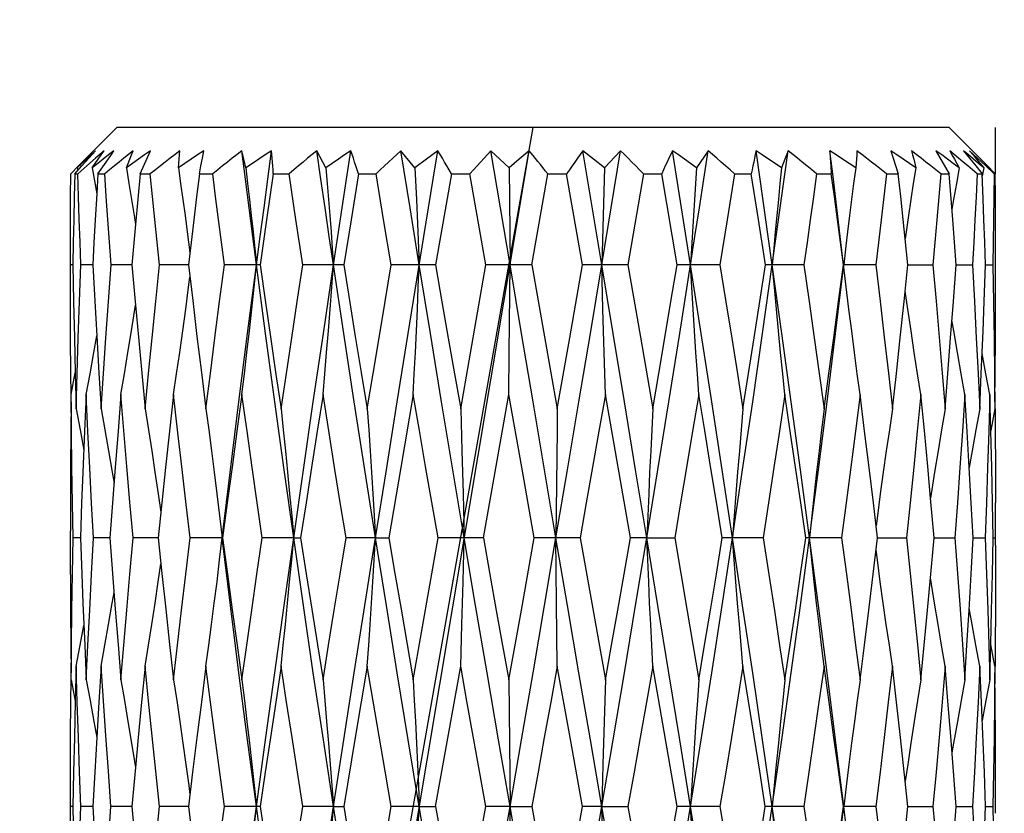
# Model space of a CAD drawing. Extents: x 0 to 420, y 0 to 297.
# Tile 94 of 116: x 273.27 to 275.4, y 174.93 to 176.64. Entities that reach past the tile are written whole.
import ezdxf

# ---------------------------------------------------------------- set-up
doc = ezdxf.new("R2010")
doc.units = 0
doc.header["$LTSCALE"] = 23.1
doc.layers.get('0').update_dxf_attribs({"linetype": 'CONTINUOUS'})
doc.layers.add('DIM_PILOTEES', color=7, linetype='CONTINUOUS')
doc.dimstyles.get("Standard").update_dxf_attribs({"dimtxt": 2.5, "dimasz": 2.5, "dimexe": 1.25, "dimexo": 0.625, "dimtad": 1, "dimcen": 2.5, "dimazin": 3, "dimtfac": 1, "dimtmove": 0, "dimatfit": 3})

# ---------------------------------------------------------------- blocks, each defined once
blk = doc.blocks.new('_FILLED')
at = {"color": 0, "linetype": 'BYBLOCK'}
blk.add_solid([(0, 0), (-1, 0.14286), (-1, -0.14286)], dxfattribs=at)
blk = doc.blocks.new('*D18')
at = {"layer": 'DIM_PILOTEES', "color": 2, "linetype": 'CONTINUOUS'}
for p, q in [((280.6812, 173.4621), (280.6812, 184.6089)), ((288.2681, 171.2905), (288.2681, 184.6089)), ((280.6812, 182.6089), (271.1498, 182.6089)), ((271.1498, 182.6089), (284.4746, 182.6089)), ((295.7681, 182.6089), (284.4746, 182.6089)), ((288.2681, 182.6089), (295.7681, 182.6089))]:
    blk.add_line(p, q, dxfattribs=at)
at = {"layer": 'DIM_PILOTEES', "color": 2, "linetype": 'CONTINUOUS', "xscale": 3.5, "yscale": 3.5, "zscale": 3.5}
blk.add_blockref('_FILLED', (280.6812, 182.6089), dxfattribs=at)
at = {"layer": 'DIM_PILOTEES', "color": 2, "linetype": 'CONTINUOUS', "xscale": 3.5, "yscale": 3.5, "zscale": 3.5, "rotation": 180}
blk.add_blockref('_FILLED', (288.2681, 182.6089), dxfattribs=at)

msp = doc.modelspace()

# ---------------------------------------------------------------- linework, layer by layer
at = {"color": 7, "linetype": 'CONTINUOUS'}
for p, q in [((273.4761, 176.4105), (273.4261, 176.3605)), ((275.2761, 176.4105), (273.4761, 176.4105)), ((275.2761, 176.4105), (275.3362, 176.3504)), ((273.4158, 176.3444), (273.4305, 176.3605)), ((273.4486, 176.3605), (273.4301, 176.3444)), ((273.5265, 176.3105), (273.5492, 176.3605)), ((273.6615, 176.3444), (273.6645, 176.3605)), ((273.7508, 176.3424), (273.7467, 176.3605)), ((273.9282, 176.3238), (273.9084, 176.3605)), ((273.9824, 174.0605), (274.3677, 176.3605)), ((274.1103, 176.237), (274.0905, 176.3605)), ((274.1207, 176.3238), (274.0905, 176.3605)), ((274.1704, 176.3605), (274.1459, 176.3424)), ((274.3264, 176.1136), (274.2851, 176.3605)), ((274.3045, 176.3424), (274.2851, 176.3605)), ((274.3677, 176.3605), (274.3464, 176.3424)), ((274.3761, 176.3504), (274.3677, 176.3605)), ((274.5247, 176.1136), (274.4837, 176.3605)), ((274.5068, 176.3424), (274.4837, 176.3605)), ((274.5654, 176.3605), (274.5304, 176.3238)), ((274.5451, 176.237), (274.5654, 176.3605)), ((274.6972, 176.237), (274.6776, 176.3605)), ((274.7548, 176.3605), (274.7297, 176.3238)), ((274.9277, 176.3605), (274.9208, 176.3424)), ((275.018, 176.3605), (275.0189, 176.3444)), ((275.1496, 176.3605), (275.1548, 176.3444)), ((275.2473, 176.3605), (275.2762, 176.3105)), ((275.307, 176.3605), (275.32, 176.3444)), ((275.3374, 176.3444), (275.32, 176.3605)), ((273.416, 176.3504), (273.3935, 176.3277)), ((273.4008, 176.3277), (273.4158, 176.3444)), ((273.4301, 176.3444), (273.4112, 176.3277)), ((273.4354, 176.3105), (273.4531, 176.3361)), ((273.6582, 176.3277), (273.6615, 176.3444)), ((274.1459, 176.3424), (274.1207, 176.3238)), ((274.3245, 176.3238), (274.3045, 176.3424)), ((274.3464, 176.3424), (274.3245, 176.3238)), ((274.5304, 176.3238), (274.5068, 176.3424)), ((274.9208, 176.3424), (274.9135, 176.3238)), ((275.0189, 176.3444), (275.0199, 176.3277)), ((275.1548, 176.3444), (275.1659, 176.3105)), ((275.32, 176.3444), (275.3334, 176.3277)), ((275.3362, 176.3504), (275.3567, 176.3297)), ((275.3552, 176.3277), (275.3374, 176.3444)), ((273.3935, 176.3277), (273.3766, 176.3105)), ((273.3854, 176.3105), (273.4008, 176.3277)), ((273.3908, 176.3238), (273.3919, 176.3177)), ((273.4112, 176.3277), (273.3918, 176.3105)), ((273.423, 176.3238), (273.4329, 176.2676)), ((273.6547, 176.3105), (273.6582, 176.3277)), ((274.1207, 176.3238), (274.1239, 176.255)), ((274.3245, 176.3238), (274.3264, 176.1136)), ((274.5304, 176.3238), (274.5275, 176.2201)), ((274.7297, 176.3238), (274.7252, 176.255)), ((275.0199, 176.3277), (275.0211, 176.3105)), ((275.3365, 176.3105), (275.3163, 176.3277)), ((275.3334, 176.3277), (275.3471, 176.3105)), ((275.3506, 176.3238), (275.3473, 176.3054)), ((275.3734, 176.3105), (275.3552, 176.3277)), ((275.3567, 176.3297), (275.3756, 176.3105)), ((273.3854, 176.3105), (273.3918, 176.3105)), ((273.4354, 176.3105), (273.4329, 176.2676)), ((273.4354, 176.3105), (273.45, 176.3105)), ((273.5265, 176.3105), (273.5165, 176.2009)), ((273.5265, 176.3105), (273.5487, 176.3105)), ((273.6547, 176.3105), (273.6835, 176.3105)), ((273.8145, 176.3105), (273.8001, 176.2113)), ((273.8145, 176.3105), (273.8487, 176.3105)), ((273.8635, 176.212), (273.8487, 176.3105)), ((273.9988, 176.3105), (273.9826, 176.2113)), ((273.9988, 176.3105), (274.0368, 176.3105)), ((274.0532, 176.212), (274.0368, 176.3105)), ((274.1996, 176.3105), (274.1655, 176.1136)), ((274.1996, 176.3105), (274.2398, 176.3105)), ((274.2743, 176.1136), (274.2398, 176.3105)), ((274.3734, 176.1136), (274.4081, 176.3105)), ((274.4081, 176.3105), (274.4488, 176.3105)), ((274.4833, 176.1136), (274.4488, 176.3105)), ((274.6152, 176.3105), (274.5813, 176.1136)), ((274.6152, 176.3105), (274.6545, 176.3105)), ((274.6877, 176.1136), (274.6545, 176.3105)), ((274.8118, 176.3105), (274.796, 176.2113)), ((274.8118, 176.3105), (274.8481, 176.3105)), ((274.8634, 176.212), (274.8481, 176.3105)), ((274.9894, 176.3105), (275.0211, 176.3105)), ((275.1403, 176.3105), (275.1659, 176.3105)), ((275.2577, 176.3105), (275.2762, 176.3105)), ((275.3365, 176.3105), (275.3471, 176.3105)), ((275.3493, 176.2568), (275.3471, 176.3105)), ((275.3734, 176.3105), (275.3756, 176.3105)), ((273.4329, 176.2676), (273.4296, 176.2113)), ((274.1239, 176.255), (274.1271, 176.1849)), ((274.7252, 176.255), (274.7208, 176.1849)), ((274.1302, 176.1136), (274.1103, 176.237)), ((274.5247, 176.1136), (274.5451, 176.237)), ((274.7165, 176.1136), (274.6972, 176.237)), ((273.4296, 176.2113), (273.4269, 176.1623)), ((273.8001, 176.2113), (273.7861, 176.1136)), ((273.8785, 176.1136), (273.8635, 176.212)), ((273.9826, 176.2113), (273.9669, 176.1136)), ((274.0697, 176.1136), (274.0532, 176.212)), ((274.5275, 176.2201), (274.5247, 176.1136)), ((274.796, 176.2113), (274.7803, 176.1136)), ((274.8785, 176.1136), (274.8634, 176.212)), ((273.5165, 176.2009), (273.5087, 176.1136)), ((273.6285, 176.1849), (273.6343, 176.1406)), ((274.1063, 175.9655), (274.1402, 176.1753)), ((274.1271, 176.1849), (274.1302, 176.1136)), ((274.7208, 176.1849), (274.7165, 176.1136)), ((275.0528, 176.072), (275.0405, 176.1753)), ((275.1867, 176.1136), (275.1808, 176.1703)), ((273.4269, 176.1623), (273.4242, 176.1136)), ((273.6369, 176.1623), (273.6311, 176.1136)), ((275.0528, 176.1552), (275.0478, 176.1136)), ((275.3761, 176.0981), (275.3761, 176.1628)), ((273.3761, 176.0981), (273.3761, 176.1292)), ((273.3813, 176.1136), (273.3761, 176.1136)), ((273.4242, 176.1136), (273.3985, 176.1136)), ((273.5087, 176.1136), (273.4637, 176.1136)), ((273.5087, 176.1136), (273.5165, 176.0264)), ((273.6311, 176.1136), (273.5687, 176.1136)), ((273.7861, 176.1136), (273.709, 176.1136)), ((273.9669, 176.1136), (273.8785, 176.1136)), ((274.1655, 176.1136), (274.0697, 176.1136)), ((274.2197, 175.8022), (274.2743, 176.1136)), ((274.3734, 176.1136), (274.2743, 176.1136)), ((274.3247, 175.9243), (274.3264, 176.1136)), ((274.3734, 176.1136), (274.4284, 175.8022)), ((274.4556, 175.9558), (274.4833, 176.1136)), ((274.5813, 176.1136), (274.4833, 176.1136)), ((274.5272, 176.0178), (274.5247, 176.1136)), ((274.5813, 176.1136), (274.6083, 175.9574)), ((274.7803, 176.1136), (274.6877, 176.1136)), ((274.9617, 176.1136), (274.8785, 176.1136)), ((275.1174, 176.1136), (275.0473, 176.1136)), ((275.1784, 176.0342), (275.1867, 176.1136)), ((275.1867, 176.1136), (275.2407, 176.1136)), ((275.2908, 176.1136), (275.3263, 176.1136)), ((275.3548, 176.1136), (275.3703, 176.1136)), ((275.0593, 176.0178), (275.0528, 176.072)), ((274.5299, 175.9243), (274.5272, 176.0178)), ((273.4329, 175.9599), (273.4377, 175.8797)), ((274.4284, 175.8022), (274.4556, 175.9558)), ((274.6083, 175.9574), (274.6349, 175.8022)), ((274.3238, 175.8331), (274.3247, 175.9243)), ((274.5325, 175.8331), (274.5299, 175.9243)), ((273.3775, 175.8331), (273.3863, 175.88)), ((273.3863, 175.88), (273.3884, 175.8022)), ((273.4377, 175.8797), (273.4425, 175.8022)), ((274.1173, 175.8331), (274.0904, 175.6759)), ((274.2689, 175.5233), (274.3238, 175.8331)), ((274.3516, 175.6762), (274.3238, 175.8331)), ((274.5867, 175.5233), (274.5325, 175.8331)), ((275.3659, 175.7539), (275.3638, 175.8331)), ((274.2197, 175.8022), (274.2223, 175.7115)), ((275.3747, 175.8022), (275.3658, 175.7553)), ((274.2223, 175.7115), (274.2249, 175.6185)), ((274.0904, 175.6759), (274.0645, 175.5233)), ((274.3788, 175.5233), (274.3516, 175.6762)), ((273.6928, 175.6185), (273.6993, 175.5653)), ((274.2249, 175.6185), (274.2275, 175.5233)), ((273.5735, 175.599), (273.5655, 175.5233)), ((275.2435, 175.5233), (275.2357, 175.6096)), ((275.3761, 175.508), (275.376, 175.5991)), ((273.6993, 175.5653), (273.7043, 175.5233)), ((273.3762, 175.4441), (273.3761, 175.5385)), ((273.3974, 175.5233), (273.3819, 175.5233)), ((273.4614, 175.5233), (273.4259, 175.5233)), ((273.4614, 175.5233), (273.4671, 175.4464)), ((273.5655, 175.5233), (273.5114, 175.5233)), ((273.7049, 175.5233), (273.6348, 175.5233)), ((273.8587, 175.5233), (273.7905, 175.5233)), ((273.8587, 175.5233), (273.8737, 175.5233)), ((274.0356, 175.5233), (273.9718, 175.5233)), ((274.0356, 175.5233), (274.0645, 175.5233)), ((274.1173, 175.2163), (274.1708, 175.5233)), ((274.2689, 175.5233), (274.1708, 175.5233)), ((274.2249, 175.4286), (274.2275, 175.5233)), ((274.3509, 175.3673), (274.3788, 175.5233)), ((274.4779, 175.5233), (274.3788, 175.5233)), ((274.4271, 175.3822), (274.4258, 175.5233)), ((274.4779, 175.5233), (274.5325, 175.2163)), ((274.622, 175.5233), (274.5867, 175.5233)), ((274.622, 175.5233), (274.6825, 175.5233)), ((274.6825, 175.5233), (274.7086, 175.3696)), ((274.8737, 175.5233), (274.7853, 175.5233)), ((275.0432, 175.5233), (274.9661, 175.5233)), ((275.1116, 175.4447), (275.1211, 175.5233)), ((275.1211, 175.5233), (275.1835, 175.5233)), ((275.2357, 175.4371), (275.2435, 175.5233)), ((275.2435, 175.5233), (275.2885, 175.5233)), ((275.3236, 175.4447), (275.328, 175.5233)), ((275.328, 175.5233), (275.3537, 175.5233)), ((275.3709, 175.5233), (275.3761, 175.5233)), ((275.3191, 175.3673), (275.3236, 175.4447)), ((274.2223, 175.3363), (274.2249, 175.4286)), ((275.2444, 175.3822), (275.2357, 175.4371)), ((273.4029, 175.3821), (273.4068, 175.2912)), ((274.4284, 175.2464), (274.4271, 175.3822)), ((274.3238, 175.2163), (274.3509, 175.3673)), ((274.7086, 175.3696), (274.7345, 175.2163)), ((274.2197, 175.2464), (274.2223, 175.3363)), ((273.4068, 175.2912), (273.4102, 175.2163)), ((275.3638, 175.2163), (275.3658, 175.2926)), ((275.3747, 175.2464), (275.3658, 175.2926)), ((273.3769, 175.2907), (273.3773, 175.2313)), ((273.3884, 175.2464), (273.3864, 175.1702)), ((274.0177, 175.2464), (273.9918, 175.0918)), ((274.1656, 174.9426), (274.2197, 175.2464)), ((274.4563, 175.092), (274.4284, 175.2464)), ((274.6877, 174.9426), (274.6349, 175.2464)), ((275.3456, 175.168), (275.342, 175.2464)), ((275.3754, 175.1684), (275.3748, 175.2313)), ((273.3775, 175.2163), (273.3864, 175.1702)), ((274.3238, 175.2163), (274.3264, 174.9426)), ((274.5325, 175.2163), (274.5298, 175.1261)), ((273.3864, 175.1702), (273.3844, 175.0919)), ((275.3493, 175.0814), (275.3456, 175.168)), ((274.5298, 175.1261), (274.5272, 175.0336)), ((273.4329, 175.092), (273.4284, 175.0166)), ((273.508, 175.0799), (273.5165, 175.0271)), ((273.9918, 175.0918), (273.9669, 174.9426)), ((274.4833, 174.9426), (274.4563, 175.092)), ((275.1808, 174.9974), (275.1705, 175.0918)), ((273.4284, 175.0166), (273.4242, 174.9426)), ((273.5165, 175.0271), (273.5087, 174.9426)), ((273.6402, 175.0166), (273.6312, 174.9426)), ((274.5272, 175.0336), (274.5247, 174.9426)), ((275.2907, 174.9426), (275.285, 175.0188)), ((275.3761, 174.9279), (275.376, 175.0166)), ((275.1867, 174.9426), (275.1808, 174.9974)), ((275.0531, 174.9856), (275.0478, 174.9426)), ((273.3762, 174.8657), (273.3761, 174.9574)), ((273.3813, 174.9426), (273.3761, 174.9426)), ((273.4242, 174.9426), (273.3985, 174.9426)), ((273.5087, 174.9426), (273.4636, 174.9426)), ((273.5087, 174.9426), (273.5165, 174.8585)), ((273.6312, 174.9426), (273.5687, 174.9426)), ((273.7861, 174.9426), (273.709, 174.9426)), ((273.9448, 174.9426), (273.8784, 174.9426)), ((273.9448, 174.9426), (273.9669, 174.9426)), ((274.0177, 174.6436), (274.0696, 174.9426)), ((274.1302, 174.9426), (274.0696, 174.9426)), ((274.1302, 174.9426), (274.1656, 174.9426)), ((274.2465, 174.7902), (274.2742, 174.9426)), ((274.3264, 174.9426), (274.2742, 174.9426)), ((274.3247, 174.7601), (274.3264, 174.9426)), ((274.3264, 174.9426), (274.3734, 174.9426)), ((274.5247, 174.9426), (274.4833, 174.9426)), ((274.5272, 174.8502), (274.5247, 174.9426)), ((274.5247, 174.9426), (274.5814, 174.9426)), ((274.5814, 174.9426), (274.6349, 174.6436)), ((274.7804, 174.9426), (274.6877, 174.9426)), ((274.7804, 174.9426), (274.8053, 174.7931)), ((274.9617, 174.9426), (274.8784, 174.9426)), ((275.1174, 174.9426), (275.0472, 174.9426)), ((275.0531, 174.8994), (275.0478, 174.9426)), ((275.1784, 174.8658), (275.1867, 174.9426)), ((275.1867, 174.9426), (275.2408, 174.9426)), ((275.2907, 174.9426), (275.3263, 174.9426)), ((275.3548, 174.9426), (275.3703, 174.9426))]:
    msp.add_line(p, q, dxfattribs=at)
at = {"color": 40, "linetype": 'CONTINUOUS'}
for p, q in [((273.9529, 174.0105), (274.3761, 176.4105)), ((275.3759, 176.3105), (275.3761, 176.4105))]:
    msp.add_line(p, q, dxfattribs=at)
at = {"color": 7, "linetype": 'CONTINUOUS'}
for points in [[(273.4305, 176.3605), (273.4206, 176.3515), (273.4107, 176.3424), (273.4008, 176.3332), (273.3908, 176.3238)], [(273.3908, 176.3238), (273.3997, 176.3332), (273.4085, 176.3424), (273.4174, 176.3515), (273.4261, 176.3605)], [(273.47, 176.3605), (273.4584, 176.3515), (273.4467, 176.3424), (273.4349, 176.3332), (273.423, 176.3238)], [(273.423, 176.3238), (273.4295, 176.3332), (273.4359, 176.3424), (273.4423, 176.3515), (273.4486, 176.3605)], [(273.5117, 176.3605), (273.5017, 176.3525), (273.4915, 176.3444), (273.4813, 176.3361), (273.471, 176.3277), (273.4606, 176.3192), (273.45, 176.3105)], [(273.4531, 176.3361), (273.4645, 176.3525), (273.47, 176.3605)], [(273.5492, 176.3605), (273.5363, 176.3515), (273.5233, 176.3424), (273.5102, 176.3332), (273.497, 176.3238)], [(273.497, 176.3238), (273.5006, 176.3332), (273.5043, 176.3424), (273.508, 176.3515), (273.5117, 176.3605)], [(273.6125, 176.3605), (273.6021, 176.3525), (273.5916, 176.3444), (273.581, 176.3361), (273.5704, 176.3277), (273.5596, 176.3192), (273.5487, 176.3105)], [(273.6645, 176.3605), (273.6509, 176.3515), (273.6372, 176.3424), (273.6233, 176.3332), (273.6093, 176.3238)], [(273.6093, 176.3238), (273.61, 176.3332), (273.6108, 176.3424), (273.6116, 176.3515), (273.6125, 176.3605)], [(273.7467, 176.3605), (273.7364, 176.3525), (273.726, 176.3444), (273.7155, 176.3361), (273.705, 176.3277), (273.6943, 176.3192), (273.6835, 176.3105)], [(273.7782, 176.1136), (273.7702, 176.1753), (273.7623, 176.237), (273.7545, 176.2987), (273.7467, 176.3605)], [(273.8109, 176.3605), (273.7972, 176.3515), (273.7833, 176.3424), (273.7693, 176.3332), (273.7552, 176.3238)], [(273.7782, 176.1136), (273.7863, 176.1753), (273.7945, 176.237), (273.8027, 176.2987), (273.8109, 176.3605)], [(273.8145, 176.3105), (273.814, 176.3192), (273.8134, 176.3277), (273.8128, 176.3361), (273.8122, 176.3444), (273.8116, 176.3525), (273.8109, 176.3605)], [(273.9084, 176.3605), (273.8986, 176.3525), (273.8888, 176.3444), (273.8789, 176.3361), (273.8689, 176.3277), (273.8588, 176.3192), (273.8487, 176.3105)], [(273.9448, 176.1136), (273.9356, 176.1753), (273.9265, 176.237), (273.9174, 176.2987), (273.9084, 176.3605)], [(273.9821, 176.3605), (273.9688, 176.3515), (273.9554, 176.3424), (273.9419, 176.3332), (273.9282, 176.3238)], [(273.9448, 176.1136), (273.954, 176.1753), (273.9633, 176.237), (273.9727, 176.2987), (273.9821, 176.3605)], [(273.9988, 176.3105), (273.996, 176.3192), (273.9932, 176.3277), (273.9905, 176.3361), (273.9877, 176.3444), (273.9849, 176.3525), (273.9821, 176.3605)], [(274.0905, 176.3605), (274.0817, 176.3525), (274.0729, 176.3444), (274.064, 176.3361), (274.055, 176.3277), (274.0459, 176.3192), (274.0368, 176.3105)], [(274.1402, 176.1753), (274.1603, 176.2987), (274.1704, 176.3605)], [(274.1996, 176.3105), (274.1947, 176.3192), (274.1898, 176.3277), (274.1849, 176.3361), (274.1801, 176.3444), (274.1752, 176.3525), (274.1704, 176.3605)], [(274.2851, 176.3605), (274.2777, 176.3525), (274.2702, 176.3444), (274.2627, 176.3361), (274.2551, 176.3277), (274.2475, 176.3192), (274.2398, 176.3105)], [(274.4837, 176.3605), (274.478, 176.3525), (274.4722, 176.3444), (274.4664, 176.3361), (274.4605, 176.3277), (274.4547, 176.3192), (274.4488, 176.3105)], [(274.6152, 176.3105), (274.6067, 176.3192), (274.5984, 176.3277), (274.59, 176.3361), (274.5818, 176.3444), (274.5736, 176.3525), (274.5654, 176.3605)], [(274.6776, 176.3605), (274.6738, 176.3525), (274.6699, 176.3444), (274.6661, 176.3361), (274.6622, 176.3277), (274.6584, 176.3192), (274.6545, 176.3105)], [(274.7297, 176.3238), (274.7164, 176.3332), (274.7033, 176.3424), (274.6904, 176.3515), (274.6776, 176.3605)], [(274.7165, 176.1136), (274.7262, 176.1753), (274.7358, 176.237), (274.7453, 176.2987), (274.7548, 176.3605)], [(274.8118, 176.3105), (274.8021, 176.3192), (274.7925, 176.3277), (274.783, 176.3361), (274.7735, 176.3444), (274.7641, 176.3525), (274.7548, 176.3605)], [(274.8583, 176.3605), (274.8566, 176.3525), (274.8549, 176.3444), (274.8532, 176.3361), (274.8515, 176.3277), (274.8498, 176.3192), (274.8481, 176.3105)], [(274.8935, 176.1136), (274.8848, 176.1753), (274.876, 176.237), (274.8672, 176.2987), (274.8583, 176.3605)], [(274.9135, 176.3238), (274.8995, 176.3332), (274.8856, 176.3424), (274.8719, 176.3515), (274.8583, 176.3605)], [(274.8935, 176.1136), (274.9021, 176.1753), (274.9107, 176.237), (274.9192, 176.2987), (274.9277, 176.3605)], [(274.9894, 176.3105), (274.9789, 176.3192), (274.9685, 176.3277), (274.9582, 176.3361), (274.9479, 176.3444), (274.9378, 176.3525), (274.9277, 176.3605)], [(275.0405, 176.1753), (275.0331, 176.237), (275.0256, 176.2987), (275.018, 176.3605)], [(275.0738, 176.3238), (275.0596, 176.3332), (275.0456, 176.3424), (275.0317, 176.3515), (275.018, 176.3605)], [(275.0764, 176.3605), (275.0759, 176.3515), (275.0752, 176.3424), (275.0745, 176.3332), (275.0738, 176.3238)], [(275.1403, 176.3105), (275.1294, 176.3192), (275.1186, 176.3277), (275.1079, 176.3361), (275.0973, 176.3444), (275.0868, 176.3525), (275.0764, 176.3605)], [(275.2036, 176.3238), (275.1899, 176.3332), (275.1763, 176.3424), (275.1629, 176.3515), (275.1496, 176.3605)], [(275.1946, 176.3605), (275.1969, 176.3515), (275.1992, 176.3424), (275.2014, 176.3332), (275.2036, 176.3238)], [(275.2577, 176.3105), (275.2469, 176.3192), (275.2362, 176.3277), (275.2257, 176.3361), (275.2152, 176.3444), (275.2048, 176.3525), (275.1946, 176.3605)], [(275.2972, 176.3238), (275.2846, 176.3332), (275.2721, 176.3424), (275.2597, 176.3515), (275.2473, 176.3605)], [(275.277, 176.3605), (275.282, 176.3515), (275.2871, 176.3424), (275.2922, 176.3332), (275.2972, 176.3238)], [(275.3163, 176.3277), (275.3063, 176.3361), (275.2964, 176.3444), (275.2866, 176.3525), (275.277, 176.3605)], [(275.3506, 176.3238), (275.3396, 176.3332), (275.3287, 176.3424), (275.3178, 176.3515), (275.307, 176.3605)], [(275.32, 176.3605), (275.3276, 176.3515), (275.3352, 176.3424), (275.3429, 176.3332), (275.3506, 176.3238)], [(273.7552, 176.3238), (273.7529, 176.3332), (273.7508, 176.3424)], [(274.4081, 176.3105), (274.4027, 176.3173), (274.3973, 176.3241), (274.392, 176.3308), (274.3867, 176.3374), (274.3814, 176.344), (274.3761, 176.3504)], [(273.497, 176.3238), (273.5025, 176.2895), (273.508, 176.255), (273.5135, 176.2201), (273.5165, 176.2009)], [(273.6093, 176.3238), (273.6142, 176.2895), (273.619, 176.255), (273.6237, 176.2201), (273.6285, 176.1849)], [(273.7552, 176.3238), (273.7591, 176.2895), (273.763, 176.255), (273.7669, 176.2201), (273.7707, 176.1849), (273.7745, 176.1494), (273.7782, 176.1136)], [(273.9282, 176.3238), (273.931, 176.2895), (273.9338, 176.255), (273.9366, 176.2201), (273.9394, 176.1849), (273.9421, 176.1494), (273.9448, 176.1136)], [(274.9135, 176.3238), (274.9101, 176.2895), (274.9067, 176.255), (274.9034, 176.2201), (274.9, 176.1849), (274.8968, 176.1494), (274.8935, 176.1136)], [(275.0738, 176.3238), (275.0694, 176.2895), (275.065, 176.255), (275.0606, 176.2201), (275.0563, 176.1849), (275.0528, 176.1552)], [(275.2036, 176.3238), (275.1983, 176.2895), (275.1932, 176.255), (275.188, 176.2201), (275.1808, 176.1703)], [(275.2972, 176.3238), (275.2914, 176.2895), (275.2856, 176.255), (275.282, 176.2331)], [(273.3762, 176.0342), (273.3761, 176.1628), (273.3762, 176.212), (273.3764, 176.2612), (273.3766, 176.3105)], [(273.3854, 176.3105), (273.3843, 176.2607), (273.3832, 176.2113), (273.3822, 176.1623), (273.3813, 176.1136)], [(273.3985, 176.1136), (273.3967, 176.1628), (273.395, 176.212), (273.3934, 176.2612), (273.3918, 176.3105)], [(273.4637, 176.1136), (273.4601, 176.1628), (273.4567, 176.212), (273.4533, 176.2612), (273.45, 176.3105)], [(273.5687, 176.1136), (273.5636, 176.1628), (273.5586, 176.212), (273.5536, 176.2612), (273.5487, 176.3105)], [(273.6547, 176.3105), (273.6487, 176.2607), (273.6427, 176.2113), (273.6369, 176.1623)], [(273.709, 176.1136), (273.7026, 176.1628), (273.6962, 176.212), (273.6898, 176.2612), (273.6835, 176.3105)], [(274.9894, 176.3105), (274.9825, 176.2607), (274.9755, 176.2113), (274.9686, 176.1623), (274.9617, 176.1136)], [(275.0473, 176.1136), (275.0408, 176.1628), (275.0343, 176.212), (275.0277, 176.2612), (275.0211, 176.3105)], [(275.1403, 176.3105), (275.1346, 176.2607), (275.1289, 176.2113), (275.1231, 176.1623), (275.1174, 176.1136)], [(275.1808, 176.1703), (275.1764, 176.212), (275.1712, 176.2612), (275.1659, 176.3105)], [(275.2577, 176.3105), (275.2535, 176.2607), (275.2493, 176.2113), (275.245, 176.1623), (275.2407, 176.1136)], [(275.2908, 176.1136), (275.2872, 176.1628), (275.2836, 176.212), (275.2762, 176.3105)], [(275.3365, 176.3105), (275.3341, 176.2607), (275.3315, 176.2113), (275.3289, 176.1623), (275.3263, 176.1136)], [(275.3734, 176.3105), (275.3728, 176.2607), (275.372, 176.2113), (275.3712, 176.1623), (275.3703, 176.1136)], [(275.3761, 176.1628), (275.376, 176.212), (275.3758, 176.2612), (275.3756, 176.3105)], [(275.3548, 176.1136), (275.353, 176.1628), (275.3511, 176.212), (275.3493, 176.2568)], [(273.3813, 176.1136), (273.3828, 176.0342), (273.3845, 175.9558), (273.3863, 175.88)], [(273.3884, 175.8022), (273.3906, 175.8785), (273.393, 175.9558), (273.3957, 176.0342), (273.3985, 176.1136)], [(273.4242, 176.1136), (273.4285, 176.0354), (273.4329, 175.9599)], [(273.4425, 175.8022), (273.4474, 175.8785), (273.4526, 175.9558), (273.458, 176.0342), (273.4637, 176.1136)], [(273.5374, 175.8022), (273.5449, 175.8785), (273.5525, 175.9558), (273.5605, 176.0342), (273.5687, 176.1136)], [(273.6311, 176.1136), (273.6403, 176.0366), (273.6496, 175.959), (273.6592, 175.8809), (273.669, 175.8022)], [(273.669, 175.8022), (273.6786, 175.8785), (273.6885, 175.9558), (273.6986, 176.0342), (273.709, 176.1136)], [(273.7043, 175.5233), (273.7222, 175.6702), (273.7404, 175.8176), (273.7591, 175.9655), (273.7782, 176.1136)], [(273.7468, 175.8331), (273.7522, 175.8784), (273.7575, 175.9243), (273.7628, 175.9708), (273.768, 176.0178), (273.7732, 176.0654), (273.7782, 176.1136)], [(273.8587, 175.5233), (273.838, 175.6702), (273.8177, 175.8176), (273.7978, 175.9655), (273.7782, 176.1136)], [(273.7861, 176.1136), (273.7977, 176.0324), (273.8092, 175.9534), (273.8204, 175.8767), (273.8315, 175.8022)], [(273.8315, 175.8022), (273.8428, 175.8785), (273.8545, 175.9558), (273.8663, 176.0342), (273.8785, 176.1136)], [(273.8587, 175.5233), (273.8797, 175.6702), (273.9011, 175.8176), (273.9228, 175.9655), (273.9448, 176.1136)], [(273.9221, 175.8331), (273.926, 175.8784), (273.9299, 175.9243), (273.9337, 175.9708), (273.9374, 176.0178), (273.9411, 176.0654), (273.9448, 176.1136)], [(274.0356, 175.5233), (274.0125, 175.6702), (273.9897, 175.8176), (273.9671, 175.9655), (273.9448, 176.1136)], [(273.9669, 176.1136), (273.9793, 176.0366), (273.9919, 175.959), (274.0047, 175.8809), (274.0177, 175.8022)], [(274.0177, 175.8022), (274.0304, 175.8785), (274.0433, 175.9558), (274.0564, 176.0342), (274.0697, 176.1136)], [(274.1173, 175.8331), (274.1195, 175.8784), (274.1217, 175.9243), (274.1239, 175.9708), (274.126, 176.0178), (274.1281, 176.0654), (274.1302, 176.1136)], [(274.2275, 175.5233), (274.203, 175.6702), (274.1786, 175.8176), (274.1543, 175.9655), (274.1302, 176.1136)], [(274.1655, 176.1136), (274.1793, 176.0338), (274.1929, 175.9553), (274.2064, 175.8781), (274.2197, 175.8022)], [(274.4258, 175.5233), (274.401, 175.6702), (274.3761, 175.8176), (274.3512, 175.9655), (274.3264, 176.1136)], [(274.4258, 175.5233), (274.4506, 175.6702), (274.4754, 175.8176), (274.5001, 175.9655), (274.5247, 176.1136)], [(274.622, 175.5233), (274.5979, 175.6702), (274.5736, 175.8176), (274.5492, 175.9655), (274.5247, 176.1136)], [(274.622, 175.5233), (274.6459, 175.6702), (274.6697, 175.8176), (274.6932, 175.9655), (274.7165, 176.1136)], [(274.6349, 175.8022), (274.6479, 175.8785), (274.6611, 175.9558), (274.6744, 176.0342), (274.6877, 176.1136)], [(274.7345, 175.8331), (274.7314, 175.8784), (274.7283, 175.9243), (274.7253, 175.9708), (274.7224, 176.0178), (274.7194, 176.0654), (274.7165, 176.1136)], [(274.8074, 175.5233), (274.7851, 175.6702), (274.7625, 175.8176), (274.7396, 175.9655), (274.7165, 176.1136)], [(274.7803, 176.1136), (274.7932, 176.0338), (274.8058, 175.9553), (274.8181, 175.8781), (274.8301, 175.8022)], [(274.8074, 175.5233), (274.8294, 175.6702), (274.8511, 175.8176), (274.8725, 175.9655), (274.8935, 176.1136)], [(274.8301, 175.8022), (274.8421, 175.8785), (274.8542, 175.9558), (274.8663, 176.0342), (274.8785, 176.1136)], [(274.9207, 175.8331), (274.9161, 175.8784), (274.9114, 175.9243), (274.9069, 175.9708), (274.9024, 176.0178), (274.8979, 176.0654), (274.8935, 176.1136)], [(274.9739, 175.5233), (274.9544, 175.6702), (274.9345, 175.8176), (274.9142, 175.9655), (274.8935, 176.1136)], [(274.9617, 176.1136), (274.973, 176.0344), (274.984, 175.956), (274.9948, 175.8786), (275.0054, 175.8022)], [(274.9739, 175.5233), (274.9931, 175.6702), (275.0118, 175.8176), (275.03, 175.9655), (275.0478, 176.1136)], [(275.0054, 175.8022), (275.0159, 175.8785), (275.0263, 175.9558), (275.0368, 176.0342), (275.0473, 176.1136)], [(275.1174, 176.1136), (275.1266, 176.0354), (275.1356, 175.9574), (275.1445, 175.8797), (275.1532, 175.8022)], [(275.2407, 176.1136), (275.2476, 176.0354), (275.2543, 175.9574), (275.2608, 175.8797), (275.2671, 175.8022)], [(275.2791, 175.9558), (275.285, 176.0342), (275.2908, 176.1136)], [(275.3263, 176.1136), (275.3306, 176.0344), (275.3346, 175.956), (275.3384, 175.8786), (275.342, 175.8022)], [(275.3493, 175.9707), (275.3518, 176.0342), (275.3548, 176.1136)], [(275.3703, 176.1136), (275.3718, 176.0323), (275.373, 175.9533), (275.3739, 175.8766), (275.3747, 175.8022)], [(273.5989, 175.8331), (273.6056, 175.8784), (273.6122, 175.9243), (273.6187, 175.9708), (273.6252, 176.0178), (273.6315, 176.0654), (273.6343, 176.0868)], [(275.3748, 175.8176), (275.3753, 175.8785), (275.3758, 175.9558), (275.376, 176.0342), (275.3761, 176.0981)], [(275.2148, 175.8331), (275.2076, 175.8784), (275.2004, 175.9243), (275.1934, 175.9708), (275.1865, 176.0178), (275.1808, 176.0571)], [(273.3772, 175.8331), (273.3768, 175.8785), (273.3764, 175.9558), (273.3762, 176.0342)], [(273.4851, 175.8331), (273.4927, 175.8784), (273.5003, 175.9243), (273.5078, 175.9708), (273.5165, 176.0264)], [(273.5165, 176.0264), (273.5228, 175.9571), (273.53, 175.8795), (273.5374, 175.8022)], [(275.0832, 175.8331), (275.0771, 175.8784), (275.0711, 175.9243), (275.0652, 175.9708), (275.0593, 176.0178)], [(275.1532, 175.8022), (275.1617, 175.8785), (275.1701, 175.9558), (275.1784, 176.0342)], [(275.3097, 175.8331), (275.3017, 175.8784), (275.2937, 175.9243), (275.2859, 175.9708), (275.282, 175.9944)], [(273.4102, 175.8331), (273.4185, 175.8784), (273.4267, 175.9243), (273.4329, 175.9599)], [(274.0356, 175.5233), (274.059, 175.6702), (274.0825, 175.8176), (274.1063, 175.9655)], [(275.2671, 175.8022), (275.2732, 175.8785), (275.2791, 175.9558)], [(275.342, 175.8022), (275.3454, 175.8785), (275.3493, 175.9707)], [(275.3638, 175.8331), (275.3553, 175.8784), (275.3473, 175.9223)], [(273.3819, 175.5233), (273.3805, 175.5992), (273.3793, 175.6761), (273.3783, 175.7541), (273.3775, 175.8331)], [(273.4102, 175.8331), (273.4066, 175.754), (273.4029, 175.665)], [(273.4259, 175.5233), (273.4218, 175.5983), (273.4178, 175.675), (273.4139, 175.7532), (273.4102, 175.8331)], [(273.4851, 175.8331), (273.4788, 175.754), (273.4728, 175.6759)], [(273.5114, 175.5233), (273.5046, 175.6004), (273.4979, 175.6777), (273.4914, 175.7553), (273.4851, 175.8331)], [(273.5989, 175.8331), (273.5902, 175.7539), (273.5817, 175.6759), (273.5735, 175.599)], [(273.6348, 175.5233), (273.6262, 175.5957), (273.6173, 175.6714), (273.6082, 175.7506), (273.5989, 175.8331)], [(273.7468, 175.8331), (273.7359, 175.754), (273.7253, 175.676), (273.715, 175.5991), (273.7049, 175.5233)], [(273.7905, 175.5233), (273.7796, 175.599), (273.7687, 175.6758), (273.7578, 175.7539), (273.7468, 175.8331)], [(273.9221, 175.8331), (273.9096, 175.754), (273.8974, 175.6759), (273.8855, 175.5991), (273.8737, 175.5233)], [(273.9718, 175.5233), (273.9601, 175.5957), (273.9479, 175.6714), (273.9352, 175.7506), (273.9221, 175.8331)], [(274.1708, 175.5233), (274.1574, 175.6004), (274.144, 175.6777), (274.1306, 175.7553), (274.1173, 175.8331)], [(274.5325, 175.8331), (274.5187, 175.754), (274.5049, 175.676), (274.4913, 175.5991), (274.4779, 175.5233)], [(274.7345, 175.8331), (274.7213, 175.754), (274.7083, 175.6759), (274.6953, 175.5991), (274.6825, 175.5233)], [(274.7853, 175.5233), (274.7727, 175.6004), (274.7601, 175.6777), (274.7473, 175.7553), (274.7345, 175.8331)], [(274.9207, 175.8331), (274.9089, 175.7539), (274.8971, 175.6759), (274.8854, 175.599), (274.8737, 175.5233)], [(274.9661, 175.5233), (274.9551, 175.5991), (274.9439, 175.6761), (274.9324, 175.754), (274.9207, 175.8331)], [(275.0832, 175.8331), (275.0732, 175.754), (275.0632, 175.676), (275.0532, 175.5991), (275.0432, 175.5233)], [(275.1211, 175.5233), (275.112, 175.5989), (275.1027, 175.6758), (275.0931, 175.7538), (275.0832, 175.8331)], [(275.2148, 175.8331), (275.207, 175.754), (275.1993, 175.676), (275.1914, 175.5991), (275.1835, 175.5233)], [(275.2357, 175.6096), (275.2295, 175.6777), (275.2222, 175.7553), (275.2148, 175.8331)], [(275.3097, 175.8331), (275.3046, 175.7539), (275.2993, 175.6759), (275.294, 175.599), (275.2885, 175.5233)], [(275.3193, 175.6753), (275.3146, 175.7535), (275.3097, 175.8331)], [(275.3638, 175.8331), (275.3615, 175.7539), (275.359, 175.6759), (275.3564, 175.599), (275.3537, 175.5233)], [(273.3773, 175.8176), (273.3768, 175.7539), (273.3764, 175.6759), (273.3762, 175.599), (273.3761, 175.5385)], [(273.3884, 175.8022), (273.3969, 175.7571), (273.4049, 175.7132)], [(273.4425, 175.8022), (273.4505, 175.7571), (273.4584, 175.7115), (273.4662, 175.6653), (273.4702, 175.6415)], [(273.5374, 175.8022), (273.5446, 175.7571), (273.5517, 175.7115), (273.5587, 175.6653), (273.5657, 175.6185), (273.5714, 175.5793)], [(273.669, 175.8022), (273.675, 175.7571), (273.681, 175.7115), (273.687, 175.6653), (273.6928, 175.6185)], [(273.8315, 175.8022), (273.8361, 175.7571), (273.8407, 175.7115), (273.8453, 175.6653), (273.8498, 175.6185), (273.8543, 175.5712), (273.8587, 175.5233)], [(274.0177, 175.8022), (274.0208, 175.7571), (274.0238, 175.7115), (274.0268, 175.6653), (274.0298, 175.6185), (274.0327, 175.5712), (274.0356, 175.5233)], [(274.4284, 175.8022), (274.428, 175.7571), (274.4258, 175.5233)], [(274.6349, 175.8022), (274.6327, 175.7571), (274.6305, 175.7115), (274.6283, 175.6653), (274.6262, 175.6185), (274.6241, 175.5712), (274.622, 175.5233)], [(274.8301, 175.8022), (274.8262, 175.7571), (274.8224, 175.7115), (274.8185, 175.6653), (274.8148, 175.6185), (274.8111, 175.5712), (274.8074, 175.5233)], [(275.0054, 175.8022), (275, 175.7571), (274.9947, 175.7115), (274.9894, 175.6653), (274.9842, 175.6185), (274.979, 175.5712), (274.9739, 175.5233)], [(275.1532, 175.8022), (275.1466, 175.7571), (275.14, 175.7115), (275.1335, 175.6653), (275.127, 175.6185), (275.1207, 175.5712), (275.1179, 175.5498)], [(275.2671, 175.8022), (275.2595, 175.7571), (275.2519, 175.7115), (275.2445, 175.6653), (275.2357, 175.6096)], [(275.342, 175.8022), (275.3337, 175.7571), (275.3256, 175.7115), (275.3193, 175.6758)], [(275.375, 175.8022), (275.3754, 175.754), (275.3758, 175.676), (275.376, 175.5991)], [(275.3709, 175.5233), (275.3694, 175.599), (275.3678, 175.6759), (275.3659, 175.7539)], [(273.4728, 175.6759), (273.467, 175.5991), (273.4614, 175.5233)], [(275.328, 175.5233), (275.3238, 175.5986), (275.3193, 175.6753)], [(273.4029, 175.665), (273.4002, 175.5991), (273.3974, 175.5233)], [(273.3775, 175.2163), (273.3783, 175.2912), (273.3793, 175.3673), (273.3805, 175.4447), (273.3819, 175.5233)], [(273.3974, 175.5233), (273.4004, 175.4447), (273.4029, 175.3821)], [(273.4102, 175.2163), (273.4137, 175.2912), (273.4176, 175.3674), (273.4216, 175.4447), (273.4259, 175.5233)], [(273.4851, 175.2163), (273.4913, 175.2912), (273.4977, 175.3673), (273.5045, 175.4447), (273.5114, 175.5233)], [(273.5655, 175.5233), (273.5736, 175.4462), (273.5819, 175.3693), (273.5904, 175.2927), (273.5989, 175.2163)], [(273.5989, 175.2163), (273.6075, 175.2912), (273.6163, 175.3673), (273.6254, 175.4447), (273.6348, 175.5233)], [(273.669, 175.2464), (273.6751, 175.2911), (273.6811, 175.3363), (273.687, 175.3822), (273.6929, 175.4286), (273.6986, 175.4757), (273.7043, 175.5233)], [(273.7782, 174.9426), (273.7591, 175.0865), (273.7404, 175.2313), (273.7222, 175.3769), (273.7043, 175.5233)], [(273.7049, 175.5233), (273.7154, 175.4448), (273.7259, 175.3675), (273.7363, 175.2913), (273.7468, 175.2163)], [(273.7468, 175.2163), (273.7573, 175.2912), (273.7681, 175.3674), (273.7792, 175.4447), (273.7905, 175.5233)], [(273.7782, 174.9426), (273.7978, 175.0865), (273.8177, 175.2313), (273.838, 175.3769), (273.8587, 175.5233)], [(273.8315, 175.2464), (273.8361, 175.2911), (273.8408, 175.3363), (273.8453, 175.3822), (273.8498, 175.4286), (273.8543, 175.4757), (273.8587, 175.5233)], [(273.9448, 174.9426), (273.9228, 175.0865), (273.9011, 175.2313), (273.8797, 175.3769), (273.8587, 175.5233)], [(273.8737, 175.5233), (273.8857, 175.446), (273.8978, 175.3691), (273.9099, 175.2925), (273.9221, 175.2163)], [(273.9221, 175.2163), (273.9342, 175.2912), (273.9465, 175.3673), (273.959, 175.4447), (273.9718, 175.5233)], [(273.9448, 174.9426), (273.9671, 175.0865), (273.9897, 175.2313), (274.0125, 175.3769), (274.0356, 175.5233)], [(274.0177, 175.2464), (274.0208, 175.2911), (274.0239, 175.3363), (274.0269, 175.3822), (274.0298, 175.4286), (274.0328, 175.4757), (274.0356, 175.5233)], [(274.1302, 174.9426), (274.1063, 175.0865), (274.0825, 175.2313), (274.059, 175.3769), (274.0356, 175.5233)], [(274.0645, 175.5233), (274.0776, 175.4464), (274.0907, 175.3696), (274.104, 175.2929), (274.1173, 175.2163)], [(274.3264, 174.9426), (274.3016, 175.0865), (274.2768, 175.2313), (274.2521, 175.3769), (274.2275, 175.5233)], [(274.2689, 175.5233), (274.2829, 175.4441), (274.2968, 175.3666), (274.3104, 175.2906), (274.3238, 175.2163)], [(274.3264, 174.9426), (274.3512, 175.0865), (274.3761, 175.2313), (274.401, 175.3769), (274.4258, 175.5233)], [(274.5247, 174.9426), (274.5001, 175.0865), (274.4754, 175.2313), (274.4506, 175.3769), (274.4258, 175.5233)], [(274.5247, 174.9426), (274.5492, 175.0865), (274.5736, 175.2313), (274.5979, 175.3769), (274.622, 175.5233)], [(274.5325, 175.2163), (274.5458, 175.2912), (274.5593, 175.3674), (274.5729, 175.4447), (274.5867, 175.5233)], [(274.6349, 175.2464), (274.6327, 175.2911), (274.6305, 175.3363), (274.6283, 175.3822), (274.6262, 175.4286), (274.6241, 175.4757), (274.622, 175.5233)], [(274.7165, 174.9426), (274.6932, 175.0865), (274.6697, 175.2313), (274.6459, 175.3769), (274.622, 175.5233)], [(274.7165, 174.9426), (274.7396, 175.0865), (274.7625, 175.2313), (274.7851, 175.3769), (274.8074, 175.5233)], [(274.7345, 175.2163), (274.747, 175.2912), (274.7597, 175.3673), (274.7725, 175.4447), (274.7853, 175.5233)], [(274.8301, 175.2464), (274.8262, 175.2911), (274.8223, 175.3363), (274.8185, 175.3822), (274.8148, 175.4286), (274.811, 175.4757), (274.8074, 175.5233)], [(274.8935, 174.9426), (274.8725, 175.0865), (274.8511, 175.2313), (274.8294, 175.3769), (274.8074, 175.5233)], [(274.8737, 175.5233), (274.8859, 175.4442), (274.8979, 175.3666), (274.9094, 175.2907), (274.9207, 175.2163)], [(274.8935, 174.9426), (274.9142, 175.0865), (274.9345, 175.2313), (274.9544, 175.3769), (274.9739, 175.5233)], [(274.9207, 175.2163), (274.932, 175.2912), (274.9433, 175.3673), (274.9547, 175.4447), (274.9661, 175.5233)], [(275.0478, 174.9426), (275.03, 175.0865), (275.0118, 175.2313), (274.9931, 175.3769), (274.9739, 175.5233)], [(275.0054, 175.2464), (275, 175.2911), (274.9947, 175.3363), (274.9894, 175.3822), (274.9842, 175.4286), (274.979, 175.4757), (274.9739, 175.5233)], [(275.0432, 175.5233), (275.0536, 175.4448), (275.0637, 175.3675), (275.0736, 175.2913), (275.0832, 175.2163)], [(275.1835, 175.5233), (275.1915, 175.4464), (275.1994, 175.3696), (275.2072, 175.2929), (275.2148, 175.2163)], [(275.2885, 175.5233), (275.2941, 175.4464), (275.2994, 175.3696), (275.3046, 175.2929), (275.3097, 175.2163)], [(275.3537, 175.5233), (275.3565, 175.4448), (275.3592, 175.3675), (275.3616, 175.2913), (275.3638, 175.2163)], [(275.3658, 175.2926), (275.3677, 175.3674), (275.3694, 175.4447), (275.3709, 175.5233)], [(275.3761, 175.508), (275.376, 175.446), (275.3758, 175.369), (275.3753, 175.2925), (275.375, 175.2464)], [(275.1532, 175.2464), (275.1466, 175.2911), (275.14, 175.3363), (275.1334, 175.3822), (275.127, 175.4286), (275.1206, 175.4757), (275.1179, 175.4968)], [(273.5374, 175.2464), (273.5446, 175.2911), (273.5518, 175.3363), (273.5588, 175.3822), (273.5657, 175.4286), (273.5714, 175.4674)], [(273.3762, 175.4441), (273.3764, 175.3666), (273.3769, 175.2907)], [(273.4671, 175.4464), (273.4729, 175.3696), (273.4789, 175.2929), (273.4851, 175.2163)], [(275.0832, 175.2163), (275.0927, 175.2912), (275.1022, 175.3674), (275.1116, 175.4447)], [(275.2148, 175.2163), (275.222, 175.2912), (275.2293, 175.3674), (275.2357, 175.4371)], [(273.4425, 175.2464), (273.4505, 175.2911), (273.4585, 175.3363), (273.4663, 175.3822), (273.4702, 175.4055)], [(275.2671, 175.2464), (275.2594, 175.2911), (275.2519, 175.3363), (275.2444, 175.3822)], [(275.3097, 175.2163), (275.3144, 175.2912), (275.3191, 175.3673)], [(275.342, 175.2464), (275.3337, 175.2911), (275.3255, 175.3363), (275.3193, 175.3714)], [(273.3884, 175.2464), (273.3969, 175.2911), (273.4049, 175.3343)], [(273.3985, 174.9426), (273.3958, 175.0167), (273.3932, 175.092), (273.3907, 175.1685), (273.3884, 175.2464)], [(273.4425, 175.2464), (273.4376, 175.1685), (273.4329, 175.092)], [(273.4636, 174.9426), (273.458, 175.0192), (273.4526, 175.0954), (273.4475, 175.1711), (273.4425, 175.2464)], [(273.5374, 175.2464), (273.5299, 175.1684), (273.5225, 175.0918), (273.5165, 175.0271)], [(273.5687, 174.9426), (273.5606, 175.0188), (273.5526, 175.0948), (273.5449, 175.1707), (273.5374, 175.2464)], [(273.669, 175.2464), (273.6591, 175.1685), (273.6495, 175.0919), (273.6402, 175.0166)], [(273.709, 174.9426), (273.6991, 175.0161), (273.6891, 175.0912), (273.6791, 175.168), (273.669, 175.2464)], [(273.8315, 175.2464), (273.8197, 175.1685), (273.8083, 175.0919), (273.7971, 175.0166), (273.7861, 174.9426)], [(273.8784, 174.9426), (273.8668, 175.0165), (273.8551, 175.0918), (273.8433, 175.1684), (273.8315, 175.2464)], [(274.0696, 174.9426), (274.0565, 175.0188), (274.0434, 175.0948), (274.0305, 175.1707), (274.0177, 175.2464)], [(274.2742, 174.9426), (274.2605, 175.0188), (274.2468, 175.0948), (274.2332, 175.1707), (274.2197, 175.2464)], [(274.4284, 175.2464), (274.4144, 175.1685), (274.4005, 175.0919), (274.3869, 175.0166), (274.3734, 174.9426)], [(274.6349, 175.2464), (274.6213, 175.1685), (274.6079, 175.0919), (274.5945, 175.0166), (274.5814, 174.9426)], [(274.8301, 175.2464), (274.8175, 175.1684), (274.805, 175.0918), (274.7927, 175.0166), (274.7804, 174.9426)], [(274.8784, 174.9426), (274.8664, 175.0188), (274.8543, 175.0948), (274.8422, 175.1707), (274.8301, 175.2464)], [(275.0054, 175.2464), (274.9944, 175.1685), (274.9835, 175.0919), (274.9726, 175.0166), (274.9617, 174.9426)], [(275.0472, 174.9426), (275.0372, 175.0167), (275.0268, 175.092), (275.0163, 175.1685), (275.0054, 175.2464)], [(275.1532, 175.2464), (275.1443, 175.1685), (275.1354, 175.0919), (275.1264, 175.0166), (275.1174, 174.9426)], [(275.1705, 175.0918), (275.162, 175.1684), (275.1532, 175.2464)], [(275.2671, 175.2464), (275.2606, 175.1684), (275.2541, 175.0918), (275.2475, 175.0166), (275.2408, 174.9426)], [(275.285, 175.0188), (275.2792, 175.0948), (275.2732, 175.1707), (275.2671, 175.2464)], [(275.342, 175.2464), (275.3383, 175.1684), (275.3344, 175.0918), (275.3304, 175.0166), (275.3263, 174.9426)], [(275.3747, 175.2464), (275.3739, 175.1685), (275.3729, 175.0919), (275.3717, 175.0166), (275.3703, 174.9426)], [(273.3761, 174.9279), (273.3762, 175.0188), (273.3764, 175.0948), (273.3768, 175.1707), (273.3772, 175.2163)], [(273.4102, 175.2163), (273.4185, 175.1715), (273.4268, 175.1261), (273.4329, 175.092)], [(273.4851, 175.2163), (273.4928, 175.1715), (273.5004, 175.1261), (273.508, 175.0799)], [(273.5989, 175.2163), (273.6057, 175.1715), (273.6123, 175.1261), (273.619, 175.0799), (273.6255, 175.0336), (273.6317, 174.9879), (273.6343, 174.9686)], [(273.7468, 175.2163), (273.7522, 175.1715), (273.7576, 175.1261), (273.763, 175.0799), (273.7682, 175.0336), (273.7733, 174.9879), (273.7782, 174.9426)], [(273.9221, 175.2163), (273.926, 175.1715), (273.9299, 175.1261), (273.9338, 175.0799), (273.9376, 175.0336), (273.9413, 174.9879), (273.9448, 174.9426)], [(274.1173, 175.2163), (274.1195, 175.1715), (274.1217, 175.1261), (274.1239, 175.0799), (274.1261, 175.0336), (274.1282, 174.9879), (274.1302, 174.9426)], [(274.7345, 175.2163), (274.7314, 175.1715), (274.7283, 175.1261), (274.7252, 175.0799), (274.7222, 175.0336), (274.7193, 174.9879), (274.7165, 174.9426)], [(274.9207, 175.2163), (274.916, 175.1715), (274.9113, 175.1261), (274.9067, 175.0799), (274.9022, 175.0336), (274.8978, 174.9879), (274.8935, 174.9426)], [(275.0832, 175.2163), (275.0771, 175.1715), (275.071, 175.1261), (275.065, 175.0799), (275.0591, 175.0336), (275.0531, 174.9856)], [(275.2148, 175.2163), (275.2075, 175.1715), (275.2003, 175.1261), (275.1932, 175.0799), (275.1862, 175.0336), (275.1808, 174.9974)], [(275.3097, 175.2163), (275.3016, 175.1715), (275.2936, 175.1261), (275.2856, 175.0799), (275.282, 175.0583)], [(275.3638, 175.2163), (275.3552, 175.1715), (275.3473, 175.1288)], [(275.376, 175.0166), (275.3758, 175.0918), (275.3754, 175.1684)], [(273.3844, 175.0919), (273.3828, 175.0166), (273.3813, 174.9426)], [(275.3548, 174.9426), (275.352, 175.0161), (275.3493, 175.0814)], [(273.3813, 174.9426), (273.3828, 174.8653), (273.3845, 174.7896), (273.3864, 174.7175)], [(273.3884, 174.6436), (273.3906, 174.7162), (273.393, 174.7903), (273.3956, 174.8658), (273.3985, 174.9426)], [(273.4242, 174.9426), (273.4286, 174.8657), (273.4329, 174.7943)], [(273.4425, 174.6436), (273.4474, 174.7162), (273.4526, 174.7902), (273.458, 174.8657), (273.4636, 174.9426)], [(273.5374, 174.6436), (273.5448, 174.7162), (273.5525, 174.7902), (273.5604, 174.8657), (273.5687, 174.9426)], [(273.6312, 174.9426), (273.64, 174.8707), (273.6492, 174.7969), (273.6589, 174.7212), (273.669, 174.6436)], [(273.669, 174.6436), (273.6786, 174.7162), (273.6884, 174.7903), (273.6986, 174.8658), (273.709, 174.9426)], [(273.7043, 174.3781), (273.7222, 174.5173), (273.7404, 174.6579), (273.7591, 174.7997), (273.7782, 174.9426)], [(273.7468, 174.6723), (273.7522, 174.7159), (273.7575, 174.7601), (273.7628, 174.8049), (273.768, 174.8502), (273.7732, 174.8961), (273.7782, 174.9426)], [(273.8587, 174.3781), (273.838, 174.5173), (273.8177, 174.6579), (273.7978, 174.7997), (273.7782, 174.9426)], [(273.7861, 174.9426), (273.7976, 174.8657), (273.8089, 174.7902), (273.8202, 174.7162), (273.8315, 174.6436)], [(273.8315, 174.6436), (273.8428, 174.7162), (273.8544, 174.7902), (273.8663, 174.8657), (273.8784, 174.9426)], [(273.8587, 174.3781), (273.8797, 174.5173), (273.9011, 174.6579), (273.9228, 174.7997), (273.9448, 174.9426)], [(273.9221, 174.6723), (273.926, 174.7159), (273.9299, 174.7601), (273.9337, 174.8049), (273.9374, 174.8502), (273.9411, 174.8961), (273.9448, 174.9426)], [(274.0356, 174.3781), (274.0125, 174.5173), (273.9897, 174.6579), (273.9671, 174.7997), (273.9448, 174.9426)], [(273.9669, 174.9426), (273.9789, 174.8707), (273.9914, 174.7969), (274.0043, 174.7212), (274.0177, 174.6436)], [(274.1173, 174.6723), (274.1195, 174.7159), (274.1217, 174.7601), (274.1239, 174.8049), (274.126, 174.8502), (274.1281, 174.8961), (274.1302, 174.9426)], [(274.2275, 174.3781), (274.203, 174.5173), (274.1786, 174.6579), (274.1543, 174.7997), (274.1302, 174.9426)], [(274.1656, 174.9426), (274.1789, 174.8678), (274.1924, 174.7931), (274.206, 174.7183), (274.2197, 174.6436)], [(274.2275, 174.3781), (274.2521, 174.5173), (274.2768, 174.6579), (274.3016, 174.7997), (274.3264, 174.9426)], [(274.4258, 174.3781), (274.401, 174.5173), (274.3761, 174.6579), (274.3512, 174.7997), (274.3264, 174.9426)], [(274.3734, 174.9426), (274.3876, 174.8653), (274.4015, 174.7896), (274.4151, 174.7157), (274.4284, 174.6436)], [(274.4258, 174.3781), (274.4506, 174.5173), (274.4754, 174.6579), (274.5001, 174.7997), (274.5247, 174.9426)], [(274.4284, 174.6436), (274.4419, 174.7162), (274.4555, 174.7903), (274.4693, 174.8658), (274.4833, 174.9426)], [(274.622, 174.3781), (274.5979, 174.5173), (274.5736, 174.6579), (274.5492, 174.7997), (274.5247, 174.9426)], [(274.622, 174.3781), (274.6459, 174.5173), (274.6697, 174.6579), (274.6932, 174.7997), (274.7165, 174.9426)], [(274.6349, 174.6436), (274.6479, 174.7162), (274.661, 174.7902), (274.6743, 174.8657), (274.6877, 174.9426)], [(274.7345, 174.6723), (274.7314, 174.7159), (274.7283, 174.7601), (274.7253, 174.8049), (274.7224, 174.8502), (274.7194, 174.8961), (274.7165, 174.9426)], [(274.7851, 174.5173), (274.7625, 174.6579), (274.7396, 174.7997), (274.7165, 174.9426)], [(274.8074, 174.3781), (274.8294, 174.5173), (274.8511, 174.6579), (274.8725, 174.7997), (274.8935, 174.9426)], [(274.8301, 174.6436), (274.842, 174.7162), (274.8541, 174.7902), (274.8662, 174.8657), (274.8784, 174.9426)], [(274.9207, 174.6723), (274.916, 174.7159), (274.9114, 174.7601), (274.9068, 174.8049), (274.9023, 174.8502), (274.8979, 174.8961), (274.8935, 174.9426)], [(274.9739, 174.3781), (274.9544, 174.5173), (274.9345, 174.6579), (274.9142, 174.7997), (274.8935, 174.9426)], [(274.9617, 174.9426), (274.9731, 174.8653), (274.9842, 174.7896), (274.995, 174.7158), (275.0054, 174.6436)], [(274.9739, 174.3781), (274.9931, 174.5173), (275.0118, 174.6579), (275.03, 174.7997), (275.0478, 174.9426)], [(275.0054, 174.6436), (275.0158, 174.7162), (275.0263, 174.7903), (275.0367, 174.8658), (275.0472, 174.9426)], [(275.1174, 174.9426), (275.1268, 174.8657), (275.1359, 174.7902), (275.1447, 174.7162), (275.1532, 174.6436)], [(275.2408, 174.9426), (275.2476, 174.8678), (275.2542, 174.7931), (275.2607, 174.7183), (275.2671, 174.6436)], [(275.2791, 174.7902), (275.285, 174.8657), (275.2907, 174.9426)], [(275.3263, 174.9426), (275.3305, 174.8678), (275.3345, 174.7931), (275.3383, 174.7183), (275.342, 174.6436)], [(275.3493, 174.8047), (275.3518, 174.8658), (275.3548, 174.9426)], [(275.3703, 174.9426), (275.3717, 174.8657), (275.3729, 174.7902), (275.3739, 174.7162), (275.3747, 174.6436)]]:
    msp.add_lwpolyline(points, dxfattribs=at)

# ---------------------------------------------------------------- dimensions: what is measured, and where the dimension line sits
at = {"layer": 'DIM_PILOTEES', "color": 2, "linetype": 'CONTINUOUS'}
dim = msp.add_linear_dim(base=(280.6812, 182.6089), p1=(288.2681, 171.2905), p2=(280.6812, 173.4621), angle=180, dimstyle='Standard', dxfattribs=at)
dim.commit()
dim.dimension.update_dxf_attribs({"geometry": '*D18', "text_midpoint": (271.1498, 182.6089), "dimtype": 128})

doc.saveas('drawing.dxf')
